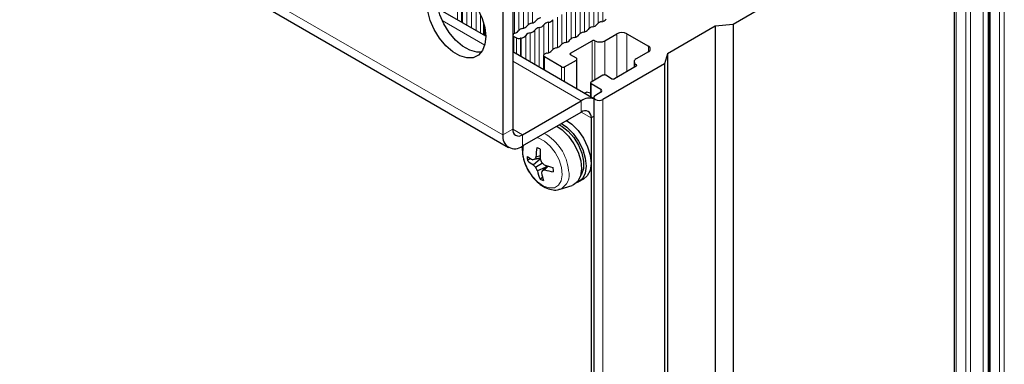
# Paper-space layout 'Blatt2' of a CAD drawing. Header units: millimetres. Extents: x 5 to 418, y 2 to 292.
# Tile 65 of 84: x 251 to 308, y 181 to 201. Entities that reach past the tile are written whole.
import ezdxf

# ---------------------------------------------------------------- set-up
doc = ezdxf.new("R2010")
doc.units = ezdxf.units.MM

psp = doc.layouts.new('Blatt2')

# ---------------------------------------------------------------- linework, layer by layer
at = {"color": 7, "linetype": 'Continuous', "lineweight": 18}
for p, q in [((238.54, 218.226), (279.269, 194.713)), ((307.945, 108.258), (307.945, 216.695)), ((308.226, 216.693), (308.226, 108.257)), ((305.452, 208.989), (305.452, 136.154)), ((306, 115.424), (306, 208.183)), ((306.281, 115.422), (306.281, 208.181)), ((307.005, 115.826), (307.005, 208.585)), ((307.285, 115.825), (307.285, 208.397)), ((307.409, 114.61), (307.409, 207.369)), ((285.036, 203.014), (285.036, 201.255)), ((277.455, 202.557), (277.455, 200.873)), ((280.722, 202.483), (280.722, 201.057)), ((280.984, 202.634), (280.984, 201.165)), ((284.251, 202.561), (284.251, 200.851)), ((284.512, 202.712), (284.512, 200.953)), ((284.774, 202.863), (284.774, 201.154)), ((276.654, 202.264), (276.654, 201.336)), ((276.885, 202.243), (276.885, 201.202)), ((276.932, 202.255), (276.932, 201.175)), ((277.194, 202.406), (277.194, 201.024)), ((277.717, 202.129), (277.717, 200.722)), ((279.937, 202.03), (279.937, 200.56)), ((280.199, 202.181), (280.199, 200.755)), ((280.461, 202.332), (280.461, 200.863)), ((283.204, 201.957), (283.204, 200.247)), ((283.466, 202.108), (283.466, 200.349)), ((283.727, 202.259), (283.727, 200.549)), ((283.989, 202.41), (283.989, 200.651)), ((275.77, 201.305), (278.225, 199.888)), ((277.979, 201.634), (277.979, 200.571)), ((282.158, 201.353), (282.158, 199.643)), ((282.419, 201.504), (282.419, 199.744)), ((282.681, 201.655), (282.681, 199.945)), ((282.943, 201.806), (282.943, 200.047)), ((278.214, 200.923), (278.214, 200.435)), ((281.111, 200.748), (281.111, 198.763)), ((281.373, 200.9), (281.373, 198.612)), ((281.634, 201.051), (281.634, 199.335)), ((281.896, 201.202), (281.896, 199.442)), ((279.911, 200.384), (279.911, 199.456)), ((280.048, 200.305), (280.048, 199.377)), ((280.279, 200.284), (280.279, 199.243)), ((280.326, 200.295), (280.326, 199.216)), ((280.588, 200.446), (280.588, 199.065)), ((280.85, 200.597), (280.85, 198.914)), ((285.859, 200.542), (285.859, 198.028)), ((286.425, 200.542), (286.425, 198.354)), ((284.417, 200.134), (284.417, 197.783)), ((284.587, 200.134), (284.587, 197.881)), ((285.152, 200.134), (285.152, 198.16)), ((287.67, 199.824), (287.67, 199.497)), ((281.673, 199.203), (281.673, 198.438)), ((283.172, 199.416), (283.172, 199.318)), ((283.512, 199.024), (283.512, 197.377)), ((279.835, 198.959), (283.795, 196.673)), ((282.663, 198.632), (282.663, 197.867)), ((282.833, 198.632), (282.833, 197.769)), ((286.963, 198.763), (286.963, 198.665)), ((284.36, 197.652), (284.36, 196.887)), ((284.926, 197.162), (284.926, 197.326)), ((285.039, 124.882), (285.039, 196.738)), ((283.795, 196.019), (283.795, 196.673)), ((283.794, 196.019), (284.36, 195.693)), ((284.36, 195.693), (284.527, 195.789)), ((279.269, 194.713), (279.835, 195.04)), ((279.835, 195.04), (280.4, 194.713)), ((280.4, 194.06), (280.4, 194.713))]:
    psp.add_line(p, q, dxfattribs=at)
at = {"color": 7, "linetype": 'Continuous', "lineweight": 25}
for p, q in [((238.871, 217.493), (279.601, 193.981)), ((305.335, 209.152), (305.335, 136.317)), ((305.335, 208.454), (292.563, 201.081)), ((307.351, 207.451), (307.351, 114.692)), ((279.269, 204.838), (279.269, 194.713)), ((279.835, 205.165), (279.835, 195.04)), ((278.279, 200.398), (275.533, 201.983)), ((278.155, 201.154), (278.155, 200.469)), ((291.533, 200.976), (288.785, 199.39)), ((292.563, 201.081), (291.533, 200.976)), ((291.533, 200.976), (291.533, 129.121)), ((292.563, 201.081), (292.563, 129.226)), ((279.852, 200.466), (279.852, 199.489)), ((279.911, 200.384), (280.048, 200.305)), ((285.152, 200.134), (285.859, 200.542)), ((286.425, 200.542), (287.67, 199.824)), ((283.172, 199.416), (284.417, 200.134)), ((284.527, 196.791), (279.835, 199.5)), ((281.615, 199.285), (281.615, 198.472)), ((282.663, 198.632), (281.673, 199.203)), ((282.833, 198.632), (283.512, 199.024)), ((283.512, 199.122), (283.172, 199.318)), ((283.547, 197.357), (283.547, 199.073)), ((287.67, 199.497), (286.963, 199.089)), ((288.785, 199.39), (288.603, 198.795)), ((288.785, 199.39), (288.785, 127.534)), ((288.603, 198.795), (285.039, 196.738)), ((286.963, 198.665), (285.718, 197.946)), ((286.845, 198.926), (286.845, 198.597)), ((288.603, 198.795), (288.603, 126.94)), ((285.039, 198.142), (284.36, 197.75)), ((285.548, 197.946), (285.209, 198.142)), ((284.325, 197.701), (284.325, 196.907)), ((284.926, 197.326), (284.36, 197.652)), ((283.981, 197.106), (284.09, 197.169)), ((284.325, 197.106), (284.09, 197.169)), ((284.527, 196.86), (284.527, 125.005)), ((284.926, 197.162), (284.615, 196.983)), ((280.4, 194.713), (283.795, 196.673)), ((280.4, 194.06), (283.795, 196.019)), ((284.36, 195.693), (284.36, 125.556)), ((280.868, 193.333), (280.69, 193.22)), ((281.421, 193.344), (281.001, 193.259)), ((281.421, 193.354), (281.114, 193.291)), ((281.419, 193.492), (281.181, 193.422)), ((281.429, 193.3), (281.03, 192.964)), ((281.564, 193.062), (281.162, 192.811)), ((281.706, 192.816), (281.261, 192.623)), ((281.799, 192.924), (281.553, 192.64)), ((281.889, 192.895), (281.682, 192.68)), ((281.562, 192.241), (281.415, 192.147)), ((282.569, 191.566), (283.262, 191.787)), ((283.663, 192.001), (283.946, 192.164))]:
    psp.add_line(p, q, dxfattribs=at)
at = {"color": 7, "linetype": 'Continuous', "lineweight": 25, "flags": 128}
for points in [[(277.501, 202.444), (277.82, 201.954), (278.064, 201.427), (278.22, 200.893), (278.279, 200.386), (278.236, 199.935), (278.095, 199.566), (277.864, 199.303), (277.557, 199.16), (277.191, 199.146), (276.789, 199.262), (276.375, 199.502), (275.973, 199.849), (275.608, 200.285), (275.3, 200.783), (275.069, 201.314), (274.928, 201.845), (274.885, 202.345), (274.944, 202.785), (275.1, 203.138), (275.345, 203.383), (275.663, 203.505)], [(278.031, 199.47), (277.757, 199.473), (277.355, 199.589), (276.941, 199.828), (276.539, 200.176), (276.173, 200.612), (275.866, 201.11), (275.634, 201.64), (275.493, 202.171), (275.451, 202.672), (275.51, 203.111), (275.666, 203.464), (275.721, 203.539)], [(279.954, 200.566), (279.917, 200.551), (279.887, 200.53), (279.865, 200.507), (279.854, 200.481), (279.853, 200.455), (279.863, 200.429), (279.882, 200.405), (279.911, 200.384)], [(284.615, 196.983), (284.55, 196.927), (284.527, 196.86), (284.55, 196.794), (284.615, 196.738), (284.712, 196.7), (284.827, 196.687), (284.942, 196.7), (285.039, 196.738)], [(282.394, 195.211), (282.702, 194.994), (283.063, 194.631), (283.374, 194.19), (283.613, 193.703), (283.762, 193.207), (283.809, 192.738), (283.751, 192.332), (283.592, 192.018), (283.345, 191.82), (283.262, 191.787)], [(282.513, 195.279), (282.689, 195.187), (283.047, 194.913), (283.373, 194.543), (283.642, 194.107), (283.832, 193.642), (283.926, 193.183), (283.919, 192.769), (283.81, 192.433), (283.755, 192.348)], [(282.663, 195.366), (282.971, 195.149), (283.332, 194.786), (283.643, 194.345), (283.882, 193.858), (284.03, 193.362), (284.077, 192.893), (284.019, 192.487), (283.861, 192.173), (283.614, 191.975), (283.52, 191.939)], [(282.946, 195.529), (283.253, 195.313), (283.615, 194.949), (283.926, 194.508), (284.165, 194.021), (284.313, 193.525), (284.36, 193.057), (284.302, 192.65), (284.144, 192.336), (283.946, 192.164)]]:
    psp.add_lwpolyline(points, dxfattribs=at)
at = {"color": 7, "linetype": 'Continuous', "lineweight": 18, "flags": 128}
for points in [[(280.428, 193.588), (280.52, 193.157), (280.703, 192.722), (280.963, 192.319), (281.276, 191.985), (281.613, 191.75), (281.946, 191.635), (282.245, 191.649), (282.483, 191.792), (282.638, 192.051), (282.698, 192.402), (282.657, 192.815), (282.518, 193.254), (282.294, 193.678), (282.004, 194.05), (281.675, 194.337), (281.336, 194.515), (281.238, 194.543)], [(280.466, 194.098), (280.438, 193.975), (280.428, 193.588)]]:
    psp.add_lwpolyline(points, dxfattribs=at)
at = {"color": 7, "linetype": 'Continuous', "lineweight": 25}
for centre, radius, start, end in [((280.877, 201.554), 0.406, 278.1317, 321.8629), ((281.515, 201.053), 0.406, 98.1317, 141.8629), ((281.839, 201.603), 0.406, 278.1317, 321.8629), ((284.915, 201.64), 0.406, 278.1317, 321.8629), ((280.468, 200.449), 0.406, 98.1317, 141.8629), ((280.354, 201.252), 0.406, 278.1317, 321.8629), ((280.992, 200.751), 0.406, 98.1317, 141.8629), ((280.792, 200.999), 0.406, 278.1317, 321.8629), ((281.43, 200.498), 0.406, 98.1317, 141.8629), ((281.315, 201.301), 0.406, 278.1317, 321.8629), ((281.953, 200.8), 0.406, 98.1317, 141.8629), ((283.869, 201.035), 0.406, 278.1317, 321.8629), ((284.507, 200.534), 0.406, 98.1317, 141.8629), ((284.392, 201.337), 0.406, 278.1317, 321.8629), ((285.03, 200.837), 0.406, 98.1317, 141.8629), ((279.86, 200.915), 0.361, 285.1044, 323.4388), ((280.19, 200.584), 0.313, 242.9191, 286.5092), ((280.459, 199.665), 0.644, 101.9191, 106.2152), ((280.269, 200.697), 0.406, 278.1317, 321.8629), ((280.907, 200.196), 0.406, 98.1317, 141.8629), ((282.822, 200.431), 0.406, 278.1317, 321.8629), ((283.46, 199.93), 0.406, 98.1317, 141.8629), ((283.345, 200.733), 0.406, 278.1317, 321.8629), ((283.983, 200.232), 0.406, 98.1317, 141.8629), ((284.502, 199.971), 0.184, 62.6097, 117.3903), ((286.142, 199.997), 0.615, 62.6097, 117.3903), ((282.414, 199.326), 0.406, 98.1317, 141.8629), ((282.299, 200.129), 0.406, 278.1317, 321.8629), ((282.937, 199.628), 0.406, 98.1317, 141.8629), ((284.87, 200.68), 0.615, 242.6097, 297.3903), ((287.608, 199.661), 0.175, 290.7834, 69.2166), ((281.704, 199.285), 0.0873, 110.7834, 249.2166), ((281.94, 198.888), 0.548, 101.3079, 119.1741), ((281.776, 199.827), 0.406, 278.1317, 321.8629), ((283.191, 199.367), 0.0524, 110.7834, 249.2166), ((283.493, 199.073), 0.0524, 290.7834, 69.2166), ((287.025, 198.926), 0.175, 110.7834, 249.2166), ((282.748, 198.796), 0.184, 242.6097, 297.3903), ((286.944, 198.714), 0.0524, 290.7834, 69.2166), ((285.124, 197.978), 0.184, 62.6097, 117.3903), ((285.633, 198.11), 0.184, 242.6097, 297.3903), ((284.379, 197.701), 0.0524, 110.7834, 249.2166), ((284.895, 197.244), 0.0873, 290.7834, 69.2166), ((284.274, 195.988), 0.836, 72.3989, 125.0091), ((284.015, 195.749), 0.349, 350.786, 129.2033), ((280.18, 194.984), 0.349, 170.786, 309.2033), ((279.959, 194.601), 0.699, 170.786, 309.2033), ((284.988, 193.343), 3.808, 170.4882, 178.8199), ((283.461, 198.822), 5.337, 245.3175, 247.6335), ((282.43, 195.996), 3.087, 235.1621, 242.4286), ((284.012, 193.675), 3.353, 183.6449, 187.8102), ((283.659, 192.07), 2.823, 151.3809, 154.3744), ((288.203, 193.503), 6.783, 176.7629, 181.5761), ((282.12, 194.767), 2.107, 227.2502, 238.8421), ((286.793, 172.423), 21.627, 105.2255, 105.5356), ((283.954, 195.333), 3.763, 219.0247, 222.1008), ((284.85, 194.641), 4.117, 206.3948, 209.3485), ((287.169, 195.634), 6.196, 201.9564, 203.9323), ((285.825, 197.382), 6.069, 224.6136, 226.5601), ((284.229, 200.118), 7.593, 250.1647, 254.1507), ((287.612, 193.239), 5.473, 184.452, 187.0031), ((284.006, 193.251), 2.816, 192.8982, 203.0881), ((287.026, 190.267), 5.965, 156.5601, 157.832), ((285.256, 193.19), 3.814, 190.1481, 197.2155), ((280.53, 196.142), 3.648, 286.2901, 288.4089), ((282.699, 196.139), 3.605, 253.616, 261.7149), ((282.641, 194.693), 2.826, 244.2877, 248.6632)]:
    psp.add_arc(centre, radius, start, end, dxfattribs=at)
at = {"color": 7, "linetype": 'Continuous', "lineweight": 18}
for centre, radius, start, end in [((280.331, 192.376), 2.746, 5.7864, 61.2161), ((282.172, 192.402), 0.926, 295.3767, 15.7288)]:
    psp.add_arc(centre, radius, start, end, dxfattribs=at)
at = {"color": 7, "linetype": 'Continuous', "lineweight": 25}
for points, knots in [([(280.414, 194.068), (280.41, 194.054), (280.376, 193.926), (280.39, 193.779), (280.402, 193.648)], [0, 0, 0, 0, 0.103979, 1, 1, 1, 1]), ([(280.402, 193.648), (280.413, 193.568), (280.444, 193.341), (280.572, 192.962), (280.721, 192.639), (280.833, 192.493), (280.848, 192.473)], [0, 0, 0, 0, 0.201333, 0.572405, 0.942082, 1, 1, 1, 1]), ([(280.848, 192.473), (280.926, 192.362), (281.098, 192.117), (281.43, 191.821), (281.795, 191.605), (282.155, 191.516), (282.418, 191.508), (282.539, 191.564), (282.561, 191.574)], [0, 0, 0, 0, 0.1740454, 0.3826167, 0.5958445, 0.7850294, 0.9614293, 1, 1, 1, 1])]:
    psp.add_open_spline(points, degree=3, knots=knots, dxfattribs=at)

doc.saveas('drawing.dxf')
